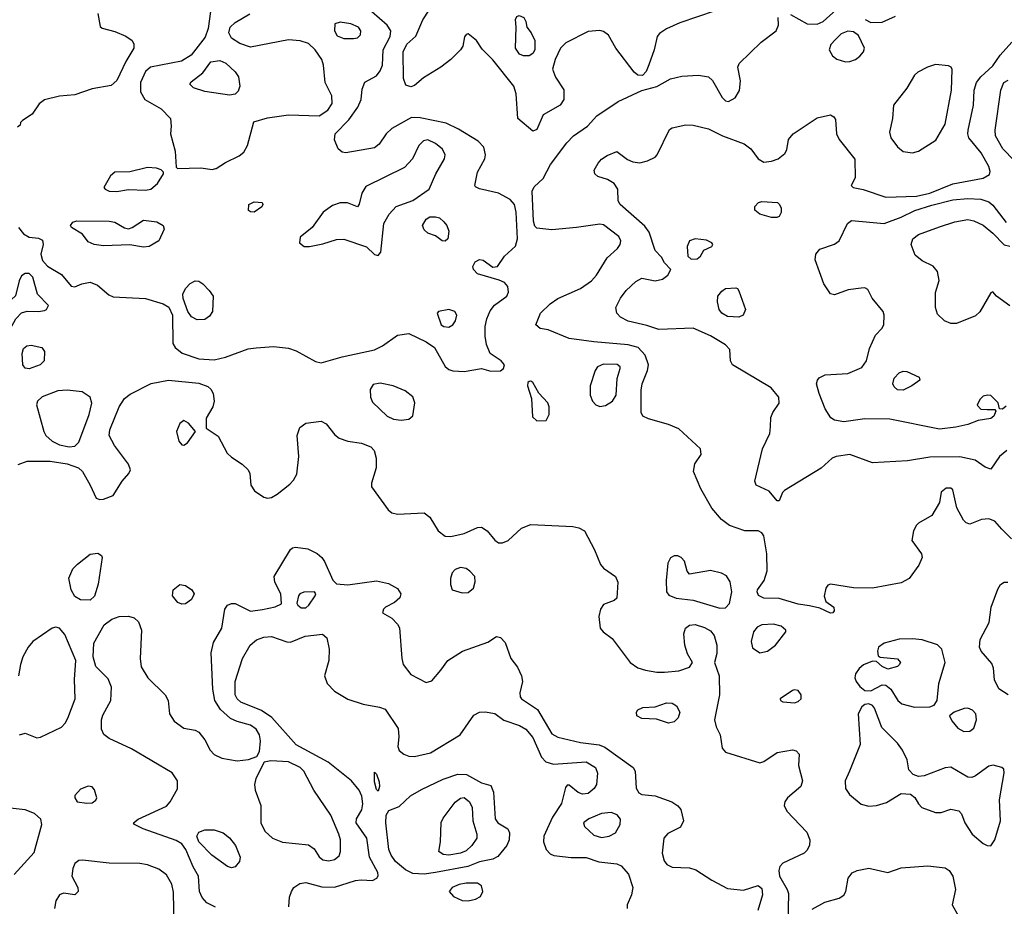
# Model space of a CAD drawing. Extents: x 1173029 to 1307123, y 522559 to 678521.
# Tile 87 of 256: x 1190866 to 1196025, y 572937 to 577584. Entities that reach past the tile are written whole.
import ezdxf

# ---------------------------------------------------------------- set-up
doc = ezdxf.new("R2010")
doc.units = 0

msp = doc.modelspace()

# ---------------------------------------------------------------- linework, layer by layer
at = {"layer": '0CON10XD'}
for points in [[(1194509.8, 577630.2), (1194325, 577568), (1194254.7, 577535.3), (1194218.9, 577511.1), (1194205.7, 577495), (1194190.7, 577425), (1194162.6, 577347.4), (1194147.8, 577312.2), (1194128.9, 577291.1), (1194105, 577292.5), (1194085, 577308.9), (1193989.4, 577435), (1193952, 577502), (1193925, 577521.4), (1193906.4, 577526.4), (1193845, 577522.1), (1193728, 577462), (1193700, 577435), (1193672.4, 577375), (1193657.5, 577325), (1193672.7, 577282.7), (1193716.6, 577216.6), (1193716.9, 577165), (1193697.1, 577135), (1193608.5, 577085), (1193575, 577008.8), (1193555, 576999.2), (1193475.6, 577065), (1193468.1, 577195), (1193454.4, 577235), (1193345, 577373.3), (1193288.9, 577428.9), (1193260, 577475), (1193215, 577508.8), (1193205, 577506.2), (1193196.1, 577493.9), (1193187.1, 577445), (1193175.6, 577425), (1193124.8, 577375.2), (1193071.8, 577335), (1192980.9, 577279.1), (1192935, 577238.4), (1192915, 577230.9), (1192889.7, 577239.7), (1192876.5, 577275), (1192874.8, 577415), (1192894.7, 577455), (1192941.9, 577498.1), (1192977.5, 577582.5), (1193043.8, 577685)], [(1190858.6, 576495), (1190885, 576460.8), (1190915, 576444), (1190965, 576438.8), (1190985, 576427.5), (1190988.8, 576405), (1190975.8, 576355), (1190985, 576321.2), (1191011.5, 576291.5), (1191085, 576248.8), (1191135, 576187.5), (1191155, 576183.3), (1191191.2, 576198.8), (1191235, 576207.8), (1191272.9, 576192.9), (1191332.2, 576142.2), (1191355, 576130.8), (1191525, 576122.1), (1191616.7, 576095), (1191646.8, 576076.8), (1191665.7, 576035.7), (1191667.3, 575887.3), (1191680, 575865), (1191716.3, 575836.3), (1191805, 575806), (1191885, 575801.3), (1191945, 575814.6), (1192062.2, 575857.8), (1192105, 575863.5), (1192195, 575870.5), (1192275, 575861.5), (1192315, 575848.1), (1192415, 575792.5), (1192445, 575786), (1192555, 575816.9), (1192725, 575853.5), (1192766, 575874), (1192845, 575929.4), (1192905, 575939.6), (1192995, 575894.7), (1193038.5, 575865), (1193095.9, 575765.9), (1193115, 575750), (1193135, 575743.3), (1193195, 575740), (1193285, 575756), (1193335, 575741.4), (1193385, 575744.2), (1193401.2, 575755), (1193405.8, 575775), (1193389.2, 575795), (1193330.8, 575835), (1193312.3, 575882.2), (1193305.2, 575925.2), (1193305.6, 575975), (1193314.2, 576015.8), (1193331.4, 576058.6), (1193353.3, 576086.7), (1193417.8, 576135), (1193426.9, 576155), (1193424, 576185), (1193405.6, 576205.6), (1193379.1, 576219.1), (1193265, 576251.2), (1193243.3, 576275), (1193240.7, 576289.3), (1193252.5, 576315), (1193275, 576326.2), (1193295, 576323.3), (1193345, 576286.2), (1193369.5, 576290.5), (1193406.9, 576345), (1193463.1, 576396.9), (1193474.7, 576435), (1193467.4, 576575), (1193458, 576615), (1193435, 576641.1), (1193374.7, 576674.7), (1193275, 576697.5), (1193255, 576707.5), (1193251.2, 576715), (1193264.2, 576785), (1193302.9, 576855), (1193307.1, 576875), (1193297.5, 576915), (1193267.8, 576947.8), (1193165, 577010.4), (1193101.3, 577041.3), (1192965, 577070), (1192919.6, 577070.4), (1192815, 577012.7), (1192786.8, 576985), (1192749.1, 576930.8), (1192725, 576912.9), (1192575, 576885.5), (1192555, 576888.9), (1192535, 576907.1), (1192514.8, 576954.8), (1192518, 576985), (1192590.8, 577059.2), (1192636.8, 577125), (1192654.6, 577165), (1192660.6, 577219.4), (1192673.9, 577256.1), (1192735, 577290), (1192755.5, 577315), (1192766.2, 577345), (1192771.2, 577425), (1192806.8, 577495), (1192810.4, 577525), (1192791.8, 577555), (1192711.2, 577625)], [(1191865, 577626), (1191853.1, 577536.9), (1191837.8, 577492.2), (1191765, 577397.5), (1191713.1, 577366.9), (1191552, 577335), (1191525, 577311.4), (1191498.4, 577255), (1191498.8, 577205), (1191520.8, 577165), (1191606.8, 577116.8), (1191656, 577065), (1191660, 577025), (1191655.7, 576985), (1191680, 576895), (1191685, 576810), (1191693.3, 576803.3), (1191815, 576806.9), (1191875, 576798.6)], [(1194905, 577611.2), (1194992.6, 577562.6), (1195045, 577559.5), (1195075.4, 577574.6), (1195144.5, 577635.5)], [(1191275.9, 577615.9), (1191287.6, 577547.6), (1191298.7, 577538.7), (1191365, 577521.5), (1191422, 577498), (1191455, 577474), (1191464.4, 577455), (1191464.5, 577435), (1191422.7, 577365), (1191375, 577265.6), (1191345, 577238.8), (1191245, 577220.4), (1191155, 577189.5), (1191075, 577183.6), (1190995, 577162.9), (1190967.6, 577142.4), (1190931.2, 577088.8), (1190880, 577055), (1190870, 577045), (1190868.3, 577031.7), (1190855, 577020)], [(1191875, 576798.6), (1191893.8, 576803.8), (1191895, 576804.3), (1191944.1, 576835.9), (1192015, 576869.5), (1192039.8, 576890.2), (1192059.1, 576925), (1192092.5, 577047.5), (1192165, 577069.4), (1192275, 577085.6), (1192435, 577079.6), (1192480.1, 577109.9), (1192503.9, 577145), (1192501.8, 577185), (1192466.9, 577255), (1192457.5, 577345), (1192448.6, 577375), (1192414, 577425), (1192378.6, 577458.6), (1192335, 577473.5), (1192275, 577477.5), (1192075, 577438.8), (1192019.1, 577459.1), (1191975, 577487.5), (1191961.1, 577515), (1191968.9, 577545), (1191995, 577569.1), (1192071.4, 577615)], [(1192615, 577484.6), (1192635, 577488.9), (1192651.1, 577505), (1192653.5, 577525), (1192641.9, 577545), (1192601.8, 577561.8), (1192545, 577571.4), (1192517.7, 577562.3), (1192515.7, 577525), (1192529.7, 577499.7), (1192565, 577485.5), (1192615, 577484.6)], [(1193535, 577394.3), (1193505, 577394.3), (1193485, 577402.5), (1193464.4, 577435), (1193468, 577545), (1193463.8, 577585), (1193470.5, 577599.5), (1193483.9, 577606.1), (1193506.7, 577595), (1193517.5, 577575), (1193522.5, 577545), (1193546.2, 577515), (1193564.3, 577474.3), (1193564.3, 577425), (1193554.4, 577405.6), (1193535, 577394.3)], [(1196013.1, 574913.1), (1195975, 574955.6), (1195945, 574968.2), (1195905.5, 574964.5), (1195845, 574940), (1195825.9, 574945.9), (1195810.6, 574960.6), (1195775.7, 575025.7), (1195755, 575120), (1195745, 575128.8), (1195721.2, 575128.8), (1195695, 575107.5), (1195685.9, 575054.1), (1195645.5, 574984.5), (1195576, 574945), (1195564.3, 574935), (1195548.6, 574905), (1195540.6, 574855), (1195592, 574785), (1195594, 574765), (1195576.9, 574725), (1195526.5, 574655), (1195485, 574632.6), (1195335.4, 574604.6), (1195235.4, 574605.4), (1195114.4, 574625.6), (1195100.5, 574619.5), (1195089.2, 574605), (1195081.9, 574561.9), (1195090, 574535), (1195131.2, 574505), (1195133.3, 574485), (1195127.5, 574475), (1195115, 574473.8), (1195058.8, 574498.8), (1195005, 574512.2), (1194945, 574520.8), (1194845, 574549.4), (1194765, 574551.1), (1194736.7, 574566.7), (1194729.5, 574585), (1194732.5, 574595), (1194767.5, 574645), (1194782.1, 574695), (1194781.3, 574785), (1194765, 574878.6), (1194755, 574894.4), (1194735, 574905.5), (1194665, 574904.5), (1194585, 574932.7), (1194544.1, 574964.1), (1194492.9, 575022.9), (1194435.6, 575125), (1194395.8, 575215), (1194403.2, 575256.8), (1194436.7, 575305), (1194433.3, 575335), (1194319.2, 575439.2), (1194265, 575462.7), (1194161.1, 575491.1), (1194131.2, 575505), (1194122.5, 575525), (1194122.2, 575642.2), (1194126.9, 575675), (1194155.6, 575744.4), (1194160.9, 575775), (1194143.8, 575825), (1194106, 575866), (1194055, 575880.3), (1193875, 575895.3), (1193745, 575913.5), (1193635, 575958), (1193592.5, 575965), (1193570, 575985), (1193594.2, 576045), (1193645, 576094.4), (1193685, 576122.5), (1193805, 576175.4), (1193861.5, 576215), (1193887.8, 576245), (1193944.3, 576335), (1193998.9, 576385), (1194012.7, 576405), (1194016.2, 576425), (1194005, 576448.1), (1193925, 576509.1), (1193905, 576511.2), (1193784.3, 576494.3), (1193655, 576482.2), (1193575, 576490.8), (1193565, 576501.2), (1193557.6, 576527.6), (1193550.9, 576685), (1193562.3, 576707.7), (1193608.1, 576751.9), (1193646.7, 576825), (1193732.6, 576937.4), (1193768.6, 576975), (1193841.5, 577025), (1193889.8, 577080.3), (1194001.4, 577155), (1194125, 577213.3), (1194205, 577233.8), (1194275.9, 577274.1), (1194335, 577288.2), (1194423.6, 577293.6), (1194475, 577283.8), (1194496.9, 577265), (1194546.2, 577176.2), (1194565, 577157.8), (1194580, 577155), (1194615.4, 577174.6), (1194638.2, 577211.8), (1194643.2, 577263.2), (1194628.8, 577335), (1194636.5, 577353.5), (1194750.8, 577465), (1194830, 577525), (1194842.5, 577555), (1194840, 577595)], [(1195296, 577585), (1195325, 577568.6), (1195385, 577570), (1195455, 577602.1)], [(1195192.8, 577362.8), (1195215, 577364.4), (1195244.7, 577375.3), (1195267.7, 577392.3), (1195287.5, 577415), (1195292.5, 577435), (1195260.6, 577500.6), (1195235, 577519.2), (1195205, 577522.9), (1195171.1, 577508.9), (1195140.2, 577479.8), (1195116.8, 577453.2), (1195108, 577425), (1195124.6, 577394.6), (1195147.2, 577377.2), (1195192.8, 577362.8)], [(1196038, 575325), (1196000, 575295), (1195955, 575227.5), (1195925, 575238.8), (1195873.3, 575275), (1195792.1, 575292.1), (1195635, 575290.4), (1195517.9, 575272.1), (1195335, 575260.8), (1195215, 575304.3), (1195145, 575294.4), (1195123.1, 575285), (1195065, 575232.9), (1194874.2, 575115.8), (1194863.8, 575105), (1194845, 575062.5), (1194835, 575061.2), (1194792.5, 575112.5), (1194725, 575143.3), (1194718.8, 575165), (1194758.8, 575335), (1194796.7, 575415), (1194800.3, 575450.3), (1194801.7, 575498.3), (1194812, 575525), (1194845.6, 575574.4), (1194843.8, 575605), (1194804.1, 575654.1), (1194601.1, 575775), (1194591.1, 575795), (1194586.5, 575855), (1194565, 575879.1), (1194485, 575926.9), (1194395, 575967.3), (1194215, 575960), (1194151.8, 575981.8), (1194055, 576003.6), (1194014.7, 576024.7), (1193994.2, 576045), (1193989.2, 576075), (1194013.3, 576125), (1194044.5, 576165), (1194095, 576211.5), (1194125, 576229.4), (1194195, 576215.7), (1194235, 576224.2), (1194262.5, 576245), (1194277.5, 576275), (1194245, 576310), (1194229.5, 576339.5), (1194195, 576373.8), (1194165, 576470), (1194141.9, 576501.9), (1194011.9, 576615), (1194002.2, 576635), (1193999.4, 576695), (1193981.4, 576725), (1193945.9, 576745.9), (1193895, 576762.5), (1193879.2, 576775), (1193876.9, 576795), (1193897.6, 576832.4), (1193915, 576852.5), (1193945, 576872), (1193995, 576892), (1194050.7, 576850.7), (1194078, 576838), (1194115, 576833.3), (1194155.7, 576844.3), (1194195, 576863.5), (1194205.6, 576875), (1194271.3, 577008.7), (1194285, 577017.5), (1194357, 577033), (1194395, 577030.5), (1194475, 577011.5), (1194548.6, 576975), (1194662.2, 576932.2), (1194697, 576907), (1194735, 576853.8), (1194765, 576836.8), (1194805, 576841.8), (1194840.8, 576855), (1194875, 576882.9), (1194885, 576901.2), (1194894.4, 576955), (1194919.4, 576985), (1195045, 577069.5), (1195115, 577084.4), (1195131.4, 577075), (1195140.2, 577060.2), (1195146.2, 576985), (1195159.6, 576955), (1195242.3, 576852.3), (1195243.8, 576755), (1195222.5, 576715), (1195232.5, 576705), (1195285, 576693.3), (1195405, 576652.7), (1195565, 576658.7), (1195634.5, 576675), (1195755, 576722.6), (1195915, 576752.7), (1195947, 576773), (1195951.7, 576788.3), (1195944.6, 576815), (1195904.6, 576885), (1195840, 576965), (1195833.6, 576985), (1195836, 577004), (1195864.7, 577135), (1195867.5, 577215), (1195879.6, 577255), (1195902.3, 577285), (1195965, 577342.5), (1196003, 577397), (1196064.1, 577465.9)], [(1191965, 577187.3), (1191835, 577207.1), (1191776.4, 577226.4), (1191757.5, 577245), (1191765, 577257.5), (1191825.4, 577304.6), (1191867.3, 577362.7), (1191915, 577369.5), (1191946.2, 577356.2), (1191995, 577310.6), (1192013.1, 577285), (1192019.1, 577235), (1192010.1, 577209.9), (1191995, 577193.3), (1191965, 577187.3)], [(1195545, 576886.7), (1195575, 576894.4), (1195667.3, 576952.8), (1195715.4, 577035.4), (1195749.3, 577215), (1195751.9, 577321.9), (1195746, 577335), (1195732.2, 577342.2), (1195665, 577348.8), (1195622.9, 577335), (1195571.9, 577308.1), (1195555, 577292.9), (1195515.3, 577225), (1195444.4, 577135), (1195440, 577065), (1195423.8, 576995), (1195430.4, 576965), (1195465, 576917.3), (1195495, 576892.9), (1195545, 576886.7)], [(1196076.5, 576845), (1196017.3, 576907.3), (1195978.6, 576975), (1195977.6, 577005), (1196007.3, 577215), (1196022.1, 577255), (1196045, 577267.5)], [(1192745, 576347.5), (1192757.5, 576365), (1192774.4, 576515), (1192801.9, 576565), (1192838, 576605), (1192925, 576635.9), (1193011.5, 576695), (1193046.2, 576775), (1193091.8, 576855), (1193095.5, 576875), (1193081.1, 576905), (1193045, 576935.4), (1193005, 576953.8), (1192981.3, 576948.7), (1192957.8, 576925), (1192923.3, 576855), (1192881.4, 576808.6), (1192680.2, 576709.8), (1192658.6, 576675), (1192645, 576617.5), (1192635, 576603.3), (1192584.3, 576624.3), (1192545, 576624.4), (1192505, 576609.4), (1192456, 576575), (1192398, 576495), (1192335.4, 576444.6), (1192331.5, 576415), (1192356.7, 576395), (1192384.6, 576394.6), (1192455, 576409.6), (1192525, 576431.9), (1192565, 576432.9), (1192683.3, 576393.3), (1192725, 576352.5), (1192745, 576347.5)], [(1191375, 576683.2), (1191435, 576694.5), (1191525, 576690.4), (1191553.7, 576696.3), (1191587.5, 576725), (1191620, 576775), (1191620, 576785), (1191607.1, 576797.1), (1191582.5, 576805), (1191535, 576809.1), (1191443.4, 576786.6), (1191365, 576784.3), (1191340.8, 576765), (1191307.1, 576705), (1191314, 576695), (1191335, 576685.5), (1191375, 576683.2)], [(1196035, 575557.5), (1196015, 575542.5), (1196000, 575545), (1195992.5, 575575), (1195955, 575613.3), (1195936.4, 575616.4), (1195915, 575610), (1195896.4, 575593.6), (1195883, 575563), (1195903, 575543), (1195935, 575540), (1195975, 575540), (1195981.7, 575531.7), (1195971.2, 575505), (1195955, 575494.2), (1195887.7, 575482.3), (1195835, 575462), (1195771.7, 575448.3), (1195685, 575436.9), (1195425, 575489.6), (1195295, 575492.1), (1195185, 575476.4), (1195135, 575484.4), (1195116.2, 575496.2), (1195086.2, 575545), (1195054.5, 575625), (1195041.9, 575675), (1195045.8, 575695), (1195055, 575707.1), (1195087.4, 575722.6), (1195205, 575729.6), (1195278.7, 575761.3), (1195303.3, 575795), (1195319.7, 575860.3), (1195350.5, 575929.5), (1195383.3, 575965), (1195393.3, 575985), (1195396.2, 576035), (1195391.2, 576055), (1195333.3, 576125), (1195309.3, 576169.3), (1195295, 576177.5), (1195275, 576176.7), (1195207.5, 576167.5), (1195135, 576142), (1195115, 576147.5), (1195079.5, 576199.5), (1195033.6, 576325), (1195036.9, 576355), (1195059.1, 576380.9), (1195135, 576407.1), (1195160.6, 576425), (1195204.4, 576515), (1195225, 576530.8), (1195395, 576515.4), (1195485, 576548.4), (1195557.1, 576582.9), (1195645, 576612), (1195755, 576639.6), (1195835, 576647.3), (1195903.1, 576643.1), (1195945, 576628.4), (1195965, 576610.8), (1196035, 576520)], [(1192095, 576574.2), (1192075, 576576.2), (1192064.4, 576584.4), (1192066.2, 576615), (1192095, 576629.2), (1192135.8, 576625.8), (1192140, 576615), (1192135, 576603.3), (1192095, 576574.2)], [(1194805, 576546.2), (1194744.1, 576564.1), (1194717.5, 576585), (1194717.5, 576605), (1194737.5, 576625), (1194755, 576630), (1194836.7, 576625), (1194848, 576615), (1194856, 576595), (1194856.1, 576573.9), (1194845, 576552.5), (1194833.6, 576546.4), (1194805, 576546.2)], [(1193095, 576423.3), (1193080, 576425), (1193045, 576450), (1193005, 576464.3), (1192985, 576483.1), (1192976.7, 576505), (1192995, 576538.6), (1193015, 576550), (1193045, 576550.8), (1193065, 576546), (1193088.8, 576525), (1193103.8, 576505), (1193113.8, 576475), (1193110, 576435), (1193095, 576423.3)], [(1196054.5, 576084.5), (1195983.8, 576135), (1195965, 576157.5), (1195955, 576152.5), (1195896.8, 576053.2), (1195875, 576031.9), (1195775, 575991.5), (1195745, 575991.5), (1195712.5, 576005), (1195675, 576040.8), (1195664.6, 576074.6), (1195665.4, 576154.6), (1195683.4, 576216.6), (1195675, 576263.3), (1195651.7, 576291.7), (1195595, 576319.4), (1195558.9, 576348.9), (1195536.9, 576405), (1195546.2, 576435), (1195575, 576457.7), (1195685, 576498.5), (1195765.3, 576524.7), (1195835, 576536.8), (1195865, 576530), (1195915, 576506.9), (1195965, 576465.3), (1196023.8, 576403.8), (1196055, 576396.2)], [(1191515, 576391.5), (1191443.4, 576403.4), (1191305, 576398), (1191256.7, 576405), (1191225, 576418.6), (1191195, 576458.8), (1191137.5, 576495), (1191132.5, 576505), (1191145, 576523.3), (1191165, 576530), (1191335, 576526.9), (1191365, 576522.5), (1191415, 576492), (1191435, 576488), (1191455, 576494), (1191515, 576532.2), (1191584.2, 576524.2), (1191616.7, 576505), (1191623.3, 576485), (1191594, 576425), (1191545, 576394.5), (1191515, 576391.5)], [(1194385, 576328.8), (1194415, 576330), (1194433.3, 576345), (1194450, 576375), (1194492.5, 576395), (1194497.5, 576405), (1194492.5, 576415), (1194465, 576427.5), (1194405.8, 576435.8), (1194376.1, 576423.9), (1194363.8, 576395), (1194366.7, 576345), (1194385, 576328.8)], [(1190785, 575936.9), (1190805, 575943.3), (1190844.7, 576015.3), (1190875, 576047.1), (1190905, 576055.8), (1190965, 576054.4), (1190995, 576060), (1191006.7, 576065), (1191017.5, 576085), (1190958.8, 576145), (1190934.4, 576234.4), (1190915, 576252.9), (1190895, 576253.3), (1190875, 576240.6), (1190862.3, 576215), (1190843.3, 576136.7), (1190823.3, 576116.7), (1190795, 576101.9), (1190776.9, 576075), (1190766.2, 575966.2), (1190774.4, 575945), (1190785, 575936.9)], [(1191795, 576010.4), (1191765.9, 576025.9), (1191746.4, 576055), (1191722.1, 576122.1), (1191720, 576145), (1191734.5, 576175.5), (1191758.7, 576201.3), (1191784.4, 576215.6), (1191805, 576213.3), (1191825, 576199.1), (1191859.1, 576165), (1191878.9, 576135), (1191876.9, 576055), (1191860.8, 576029.2), (1191835, 576012.9), (1191795, 576010.4)], [(1194635, 576023.8), (1194575, 576027.5), (1194545.7, 576045), (1194531.1, 576065), (1194521.9, 576105), (1194524.4, 576135), (1194545, 576160.6), (1194565, 576174.4), (1194617.7, 576177.7), (1194627.5, 576175), (1194635, 576162.5), (1194668.8, 576065), (1194656.7, 576035), (1194635, 576023.8)], [(1193115, 575972.5), (1193135, 575983.8), (1193148.8, 576005), (1193156.2, 576035), (1193146.7, 576055), (1193115, 576064.2), (1193060, 576055), (1193053.8, 576045), (1193074.2, 575985), (1193087.5, 575975), (1193115, 575972.5)], [(1190915, 575754.3), (1190895, 575758), (1190882.2, 575775), (1190878.5, 575835), (1190885, 575860), (1190903.8, 575875), (1190925, 575877.8), (1190982.5, 575865), (1190996.2, 575845), (1190993.3, 575795), (1190973.3, 575775), (1190915, 575754.3)], [(1193905, 575556.7), (1193935, 575561.5), (1193972.9, 575585), (1193992.2, 575615), (1193996.6, 575703.4), (1194012.5, 575755), (1194012, 575765), (1193996.2, 575776.2), (1193925, 575778.8), (1193894, 575765), (1193880.8, 575745), (1193855.7, 575665), (1193855.7, 575615), (1193867.5, 575585), (1193885, 575565.8), (1193905, 575556.7)], [(1195495, 575641.9), (1195465, 575644.3), (1195448.7, 575658.7), (1195441.4, 575675), (1195448.1, 575705), (1195475, 575732.9), (1195495, 575740.8), (1195515, 575740), (1195579.3, 575709.3), (1195582.5, 575695), (1195541.2, 575665), (1195495, 575641.9)], [(1190857.1, 575252.9), (1190905, 575269.2), (1191025, 575269.7), (1191115, 575256.2), (1191174.4, 575235.6), (1191195.3, 575215), (1191235.5, 575145), (1191265.7, 575075.7), (1191285, 575069.2), (1191305, 575071.4), (1191355, 575090.6), (1191402.5, 575165), (1191437.9, 575205), (1191446.2, 575225), (1191435, 575254.3), (1191361.7, 575351.7), (1191334.6, 575405), (1191337.7, 575435), (1191387.3, 575555), (1191415, 575597.5), (1191445, 575621.2), (1191555, 575676.5), (1191645, 575694.5), (1191805, 575678.2), (1191851.5, 575661.5), (1191867.8, 575647.8), (1191878.9, 575625), (1191885.5, 575585), (1191877.5, 575555), (1191842.5, 575495), (1191843, 575443), (1191905, 575401.2), (1191952.6, 575312.6), (1191975, 575291.1), (1192031.9, 575255), (1192062.5, 575225), (1192070.9, 575205), (1192076.2, 575145), (1192095.5, 575115), (1192145, 575081.8), (1192165, 575076.8), (1192185, 575080), (1192215, 575096.2), (1192281.2, 575148.8), (1192300.4, 575169.6), (1192317.8, 575202.2), (1192328.8, 575295), (1192320, 575405), (1192333.1, 575446.9), (1192365, 575469.5), (1192445, 575480), (1192470.8, 575465), (1192517.4, 575407.4), (1192539.7, 575389.7), (1192584.5, 575374.5), (1192656.7, 575365), (1192705.5, 575345.5), (1192724, 575325), (1192732.9, 575285), (1192732.9, 575235), (1192709.5, 575155), (1192710, 575135), (1192795.7, 575015), (1192815, 575000), (1192845, 574992.2), (1192985, 575000), (1193015, 574976.2), (1193058, 574905), (1193095, 574877.5), (1193125, 574875.8), (1193195, 574891.5), (1193265, 574922.2), (1193285, 574924.4), (1193315.3, 574905.3), (1193355, 574856), (1193375, 574842), (1193395, 574842), (1193425, 574854), (1193495, 574918.8), (1193545, 574938.1), (1193765, 574927.1), (1193795, 574920.8), (1193825, 574904.2), (1193877.7, 574805), (1193909.2, 574729.2), (1193925, 574710), (1193987.5, 574665), (1194000, 574635), (1193995, 574552.5), (1193980.7, 574539.3), (1193925, 574518), (1193909.2, 574495), (1193901.1, 574455), (1193907.8, 574395), (1193922.9, 574375), (1193970.1, 574340.1), (1194064, 574214), (1194105, 574187.5), (1194145.4, 574175.4), (1194205, 574164.6), (1194245.4, 574164.6), (1194319.2, 574170.8), (1194375, 574190), (1194391.2, 574215), (1194365, 574260), (1194351.1, 574305), (1194346.5, 574365), (1194354.5, 574395), (1194375, 574410), (1194405, 574413.1), (1194455, 574397.7), (1194485, 574381.1), (1194505, 574356.2), (1194518.2, 574305), (1194518.2, 574261.8), (1194506, 574215), (1194531.4, 574145), (1194533.1, 574045), (1194507.1, 573915), (1194515, 573877.5), (1194536.2, 573835), (1194546.7, 573765), (1194565, 573744.2), (1194745, 573689.4), (1194765, 573695.6), (1194835, 573742.5), (1194915, 573756.5), (1194935, 573752.5), (1194950.8, 573735), (1194947.1, 573675), (1194968.1, 573595), (1194958.6, 573565), (1194890, 573505), (1194875.7, 573485), (1194871.9, 573465), (1194885.7, 573435), (1194990, 573325), (1195006.8, 573285), (1195004.5, 573255), (1194991.2, 573228.8), (1194975.7, 573215), (1194865, 573163.3), (1194849.1, 573145), (1194843.3, 573125), (1194846.7, 573095), (1194888, 573025), (1194893.9, 573005), (1194890, 572765)], [(1192865, 575484.6), (1192905, 575490.6), (1192925, 575506.7), (1192935.8, 575575), (1192925, 575606.7), (1192885, 575638), (1192822.5, 575665), (1192755, 575678), (1192717.7, 575672.3), (1192702, 575645), (1192704.2, 575605), (1192715, 575578.8), (1192792, 575505), (1192825, 575490), (1192865, 575484.6)], [(1193575, 575482), (1193625, 575482.5), (1193640, 575515), (1193640, 575555), (1193633.3, 575575), (1193585.8, 575625.8), (1193555, 575682.5), (1193545, 575690), (1193535, 575687.5), (1193528.3, 575681.7), (1193527.5, 575665), (1193547.7, 575597.7), (1193552.1, 575502.1), (1193575, 575482)], [(1191124.4, 575345.6), (1191155, 575348.6), (1191175, 575368.8), (1191230, 575515), (1191243.6, 575573.6), (1191234.6, 575604.6), (1191192.5, 575632.5), (1191115, 575642.8), (1191065, 575638.2), (1190983.2, 575606.8), (1190959.4, 575585), (1190954.4, 575565), (1190992.2, 575425), (1191003.3, 575405), (1191035, 575375.6), (1191073.8, 575355), (1191124.4, 575345.6)], [(1191725, 575354), (1191745, 575366.2), (1191787.5, 575425), (1191749.5, 575469.5), (1191725, 575483.3), (1191705, 575467.5), (1191687.5, 575425), (1191699.2, 575375), (1191715, 575356), (1191725, 575354)], [(1196063.4, 574863.4), (1196013.1, 574913.1)], [(1191235, 574541.9), (1191185, 574543.5), (1191155, 574560), (1191136.2, 574595), (1191123.9, 574656.1), (1191144.5, 574705), (1191169.1, 574730.9), (1191235, 574782.2), (1191275, 574786.9), (1191295, 574776.2), (1191297.1, 574765), (1191277.5, 574625), (1191258.2, 574561.8), (1191235, 574541.9)], [(1191892.4, 572932.4), (1191845.8, 572955.8), (1191822.7, 572982.7), (1191808.5, 573015), (1191802.3, 573095), (1191774, 573144), (1191736.9, 573235), (1191715, 573264.6), (1191685, 573281.8), (1191513.2, 573343.2), (1191467.5, 573365), (1191462.5, 573375), (1191485.8, 573394.2), (1191635, 573461.1), (1191655, 573484.2), (1191692.5, 573552.5), (1191693.1, 573595), (1191665, 573635.7), (1191451.9, 573761.9), (1191335, 573815.8), (1191306.8, 573836.8), (1191294.3, 573865), (1191294.2, 573915), (1191300.9, 573939.1), (1191342.9, 574015), (1191347.1, 574085), (1191328.9, 574128.9), (1191265, 574194.3), (1191250.9, 574245), (1191254.7, 574315.3), (1191308.3, 574411.7), (1191348.7, 574441.3), (1191387.5, 574455), (1191435, 574457.8), (1191465, 574449.2), (1191488.7, 574428.7), (1191504.3, 574385), (1191497.3, 574235), (1191502.4, 574192.4), (1191537.1, 574135), (1191628.1, 574045), (1191644.3, 574015.7), (1191650, 573945), (1191675, 573907.5), (1191725, 573870), (1191785, 573860), (1191805, 573850), (1191835, 573809.2), (1191863.8, 573755), (1191885, 573733.1), (1191925, 573713.4), (1192005, 573700), (1192065, 573706.5), (1192108.1, 573721.9), (1192122.2, 573747.8), (1192127.7, 573805), (1192121.8, 573835), (1192105.3, 573865), (1192075, 573886.9), (1192004.7, 573904.7), (1191971.2, 573921.2), (1191918.2, 573968.3), (1191887.9, 574015), (1191877.1, 574075), (1191869.6, 574265), (1191880.8, 574319.2), (1191925.8, 574395), (1191941.2, 574495), (1191954.2, 574515.8), (1191975, 574524.2), (1191995, 574524.2), (1192075, 574484.4), (1192137.3, 574492.7), (1192204.1, 574505.9), (1192237, 574523), (1192234, 574575), (1192202.5, 574635), (1192198.8, 574665), (1192285, 574806.7), (1192295, 574816.2), (1192310.8, 574819.2), (1192375, 574811.1), (1192425, 574786.7), (1192448.6, 574765), (1192463.6, 574743.6), (1192505.8, 574645.8), (1192525, 574626.2), (1192585, 574621.1), (1192735, 574642.9), (1192799.1, 574629.1), (1192845, 574602.5), (1192862.5, 574575), (1192857.1, 574552.9), (1192830.5, 574529.5), (1192783.3, 574505), (1192772.5, 574495), (1192767.5, 574475), (1192815, 574447.5), (1192846.1, 574416.1), (1192855.9, 574395.9), (1192867.9, 574235), (1192875.4, 574205), (1192915, 574151.4), (1192995, 574110.8), (1193025, 574118.8), (1193073.3, 574175), (1193110, 574225), (1193186.7, 574273.3), (1193318.9, 574321.1), (1193365, 574350.8), (1193385, 574346.2), (1193409.7, 574319.7), (1193440, 574235), (1193475, 574190), (1193496, 574145), (1193500, 574115), (1193485.8, 574055), (1193488, 574035), (1193495, 574024), (1193579.1, 573969.1), (1193655, 573840.5), (1193685, 573823.8), (1193804.8, 573794.8), (1193902.6, 573782.6), (1193931.9, 573771.9), (1194080.6, 573665), (1194090.6, 573645), (1194097, 573557), (1194110.9, 573530.9), (1194125, 573522.5), (1194195, 573515.4), (1194283.8, 573483.8), (1194313.9, 573463.9), (1194329.6, 573445), (1194344.3, 573385), (1194328.1, 573351.9), (1194262.2, 573317.8), (1194241.8, 573295), (1194232.5, 573215), (1194243.2, 573175), (1194256.8, 573156.7), (1194285, 573141.8), (1194375, 573137.9), (1194408.3, 573128.3), (1194493.4, 573073.4), (1194575, 573030), (1194657.9, 573022.1), (1194735, 573045.8), (1194755, 573030), (1194757.8, 572997.8), (1194733.5, 572915)], [(1194535, 574500), (1194565, 574500.5), (1194585.9, 574524.1), (1194597.5, 574585), (1194588.2, 574638.2), (1194568.9, 574668.9), (1194543.1, 574683.1), (1194485, 574696.2), (1194375, 574677.5), (1194363, 574693), (1194350, 574745), (1194332.5, 574765), (1194315, 574773.3), (1194295, 574773.8), (1194276.1, 574763.9), (1194262, 574735), (1194253.1, 574645), (1194254.4, 574585), (1194266.9, 574566.9), (1194305, 574551.2), (1194395, 574541.5), (1194535, 574500)], [(1193185, 574580), (1193215, 574581.4), (1193243.3, 574605), (1193251.7, 574638.3), (1193250, 574665), (1193225, 574694), (1193205, 574707.1), (1193175, 574712.5), (1193147.3, 574702.7), (1193132, 574685), (1193123.8, 574655), (1193123.9, 574623.9), (1193132.5, 574595), (1193185, 574580)], [(1196045, 574045.6), (1195996.1, 574076.1), (1195973.8, 574123.8), (1195968.5, 574185), (1195960.2, 574210.2), (1195904.8, 574274.8), (1195895.3, 574295), (1195899.6, 574335), (1195945.5, 574424.5), (1195957.1, 574505), (1195991.1, 574598.9), (1196005.8, 574624.2), (1196024.2, 574635.8), (1196044.1, 574635.9)], [(1191715, 574520), (1191695, 574530), (1191666.9, 574565), (1191670, 574595), (1191705, 574624.3), (1191735, 574618.9), (1191767.1, 574595), (1191779.2, 574575), (1191765.5, 574544.5), (1191735, 574522.5), (1191715, 574520)], [(1192341.2, 574501.2), (1192365, 574502), (1192381.2, 574515), (1192413.3, 574565), (1192416.7, 574575), (1192410, 574585), (1192355, 574584), (1192333.3, 574575), (1192326.7, 574565), (1192317.5, 574525), (1192322.5, 574515), (1192341.2, 574501.2)], [(1190865, 573835.6), (1190895, 573844.2), (1190955, 573820), (1190975, 573823.3), (1191085, 573875.9), (1191104, 573896), (1191117.4, 573922.6), (1191155.8, 574025), (1191153.2, 574125), (1191159.4, 574225), (1191101.8, 574361.8), (1191075, 574394), (1191055, 574400), (1191035, 574394), (1190935, 574324.5), (1190909.5, 574295), (1190882.9, 574245), (1190869.6, 574205), (1190860, 574145)], [(1194745, 574266.2), (1194785, 574273.9), (1194825.7, 574305), (1194881.2, 574375), (1194881.2, 574385), (1194856.2, 574405), (1194815.5, 574415.5), (1194755, 574412.7), (1194730.3, 574399.7), (1194711.1, 574375), (1194698.5, 574325), (1194705, 574291.4), (1194745, 574266.2)], [(1192275.7, 572934.3), (1192280, 572985), (1192289.4, 573015), (1192303.1, 573035), (1192333.2, 573056.8), (1192365, 573062.2), (1192449.5, 573039.5), (1192515, 573037.6), (1192625, 573072.1), (1192655, 573076), (1192715, 573071.5), (1192737.5, 573085), (1192743.8, 573096.2), (1192742.9, 573115), (1192698.9, 573195), (1192685.4, 573295), (1192629.2, 573375), (1192631.4, 573395), (1192658.1, 573441.9), (1192663.5, 573473.5), (1192657.7, 573515), (1192645, 573546.4), (1192604.4, 573595), (1192482, 573692), (1192315, 573782.7), (1192186.9, 573926.9), (1192133.4, 573963.4), (1192025, 574007.3), (1192005, 574023.6), (1191994.7, 574045), (1191994.7, 574115), (1192032.8, 574235), (1192072.7, 574305), (1192106.6, 574333.4), (1192145, 574347.6), (1192185, 574351.2), (1192265, 574322.9), (1192285, 574322.1), (1192362.5, 574352.5), (1192452.5, 574362.5), (1192475, 574343.3), (1192487.1, 574285), (1192485.5, 574225), (1192463.3, 574145), (1192476.5, 574105), (1192514.8, 574064.8), (1192585, 574023.4), (1192665, 573995.9), (1192751.4, 573981.4), (1192780.6, 573970.6), (1192848.7, 573868.7), (1192853.1, 573825), (1192847.5, 573775), (1192855, 573754), (1192878.8, 573735), (1192905, 573724.5), (1192935, 573722.7), (1193018.1, 573741.9), (1193174.3, 573835), (1193245, 573938), (1193275, 573954.2), (1193304.2, 573955.8), (1193355, 573946.7), (1193403.2, 573913.2), (1193485, 573883.8), (1193517.9, 573865), (1193555, 573822.2), (1193600.5, 573719.5), (1193623.5, 573693.5), (1193662.1, 573682.1), (1193835, 573693.7), (1193883.8, 573665), (1193893.2, 573635), (1193888.2, 573575), (1193875.7, 573554.3), (1193845, 573527.7), (1193815, 573524.6), (1193793, 573533), (1193745, 573571.2), (1193735, 573571.2), (1193725, 573560), (1193705.4, 573475), (1193658.4, 573405), (1193611.6, 573305), (1193611.3, 573275), (1193625.3, 573235.3), (1193645, 573212.2), (1193665, 573203.6), (1193755, 573192.5), (1193835, 573193.5), (1193900.3, 573170.3), (1193995, 573160), (1194018.3, 573148.3), (1194056.5, 573105), (1194078.5, 573035), (1194072.4, 572997.6), (1194048.2, 572945), (1194049.1, 572925)], [(1195555, 573981.2), (1195635, 573982.9), (1195658.1, 573991.9), (1195674, 574015), (1195681.4, 574105), (1195715.6, 574214.4), (1195697.1, 574285), (1195675, 574308.1), (1195595, 574332.9), (1195545, 574339.6), (1195475, 574337.5), (1195395, 574316.7), (1195366.2, 574295), (1195361.2, 574275), (1195365, 574250), (1195375, 574242.5), (1195465, 574233.8), (1195481.2, 574215), (1195475, 574203.3), (1195465, 574194), (1195415, 574180), (1195385, 574193.3), (1195355, 574220), (1195335, 574222.5), (1195287, 574203), (1195265, 574183.8), (1195246, 574155), (1195242.5, 574135), (1195248.6, 574115), (1195268.9, 574088.9), (1195295, 574068.6), (1195325, 574065.7), (1195385, 574098), (1195405, 574096.2), (1195430, 574075), (1195466.9, 574015), (1195488.3, 573998.3), (1195555, 573981.2)], [(1194925, 574003.8), (1194945, 574010), (1194960, 574025), (1194960.8, 574045), (1194945, 574068.8), (1194925, 574072), (1194915, 574067.5), (1194851.2, 574025), (1194853.3, 574015), (1194865, 574009.2), (1194925, 574003.8)], [(1194265, 573896.7), (1194202.7, 573917.3), (1194125, 573922), (1194100, 573935), (1194097.5, 573955), (1194105, 573967.5), (1194130.7, 573979.3), (1194195, 573982), (1194255, 574004.2), (1194285, 574002.5), (1194308.3, 573988.3), (1194324.4, 573955), (1194316.7, 573925), (1194295, 573903.3), (1194265, 573896.7)], [(1195955, 573254), (1195975.3, 573284.7), (1196004.7, 573385), (1196000.4, 573495), (1196023.9, 573636.1), (1196023.3, 573655), (1196012.5, 573665), (1195966.6, 573676.6), (1195945, 573672.2), (1195875, 573620), (1195855, 573611.9), (1195835, 573613.1), (1195745, 573666.2), (1195715, 573662), (1195605, 573620.8), (1195575, 573618), (1195547.3, 573627.3), (1195525, 573652.5), (1195516, 573705), (1195491.2, 573755), (1195465, 573792.5), (1195383.6, 573873.6), (1195345.8, 573975.8), (1195335, 573989.5), (1195315, 573998.9), (1195295, 573994.5), (1195278, 573982), (1195258.8, 573945), (1195270.6, 573785), (1195214.6, 573645), (1195191.8, 573595), (1195193.8, 573555), (1195213.8, 573523.8), (1195275, 573472.7), (1195315, 573462.5), (1195355, 573466), (1195408.7, 573481.3), (1195485, 573528.1), (1195534.3, 573524.3), (1195556.9, 573506.9), (1195575, 573473.8), (1195593.8, 573455), (1195665, 573428), (1195695, 573428), (1195745, 573445.7), (1195787.1, 573437.1), (1195801.2, 573421.2), (1195818.6, 573375), (1195857.1, 573315), (1195915, 573266.9), (1195935, 573255.7), (1195955, 573254)], [(1195812.5, 573852.5), (1195845, 573854.2), (1195865, 573871.2), (1195880, 573915), (1195876.2, 573945), (1195857.8, 573965), (1195835, 573974.6), (1195815, 573972.9), (1195763.3, 573955), (1195737.5, 573935), (1195749.5, 573909.5), (1195781.2, 573871.2), (1195812.5, 573852.5)], [(1192485, 573175.5), (1192515, 573182.2), (1192539.1, 573200.9), (1192547.3, 573225), (1192546.4, 573285), (1192537.8, 573315), (1192495.7, 573415), (1192406.5, 573546.5), (1192355.4, 573645), (1192335.2, 573665.2), (1192275, 573693.8), (1192180.9, 573699.1), (1192146.9, 573693.1), (1192102.9, 573607.1), (1192095.4, 573575), (1192100, 573545), (1192130, 573465), (1192129.1, 573375), (1192150.9, 573330.8), (1192190, 573295), (1192242.3, 573272.3), (1192378.7, 573258.7), (1192408, 573238), (1192435, 573195.7), (1192455, 573180.5), (1192485, 573175.5)], [(1192745, 573540), (1192735, 573550), (1192725, 573590), (1192725, 573640), (1192735, 573630), (1192749.2, 573589.2), (1192751.2, 573565), (1192745, 573540)], [(1192985.9, 573105.9), (1192925, 573109.6), (1192887.8, 573127.8), (1192835, 573172.7), (1192812, 573205), (1192800.9, 573235), (1192784.7, 573375.3), (1192785.5, 573414.5), (1192800.6, 573439.4), (1192855, 573460.8), (1192914.4, 573515.6), (1192970.7, 573549.3), (1193085, 573602.7), (1193161.2, 573628.8), (1193207.8, 573627.8), (1193285, 573583.8), (1193335, 573570), (1193348.6, 573535), (1193357.1, 573395), (1193370.6, 573375), (1193423, 573343), (1193432.3, 573322.3), (1193430.3, 573285), (1193419.1, 573255), (1193371.1, 573198.9), (1193345.3, 573184.7), (1193275, 573170.8), (1193214.9, 573145.1), (1193045, 573113.9), (1192985.9, 573105.9)], [(1191217.3, 573477.3), (1191245, 573480), (1191265, 573494), (1191269.2, 573505), (1191257.3, 573547.3), (1191245, 573563.3), (1191225, 573566.2), (1191185, 573551.2), (1191155, 573517.5), (1191154, 573505), (1191167.5, 573485), (1191217.3, 573477.3)], [(1193115, 573204.7), (1193085, 573208.5), (1193062.9, 573225), (1193070.9, 573275), (1193075, 573376.7), (1193085, 573398.6), (1193147.3, 573482.7), (1193175, 573504.5), (1193195, 573506.9), (1193222.1, 573485), (1193236.8, 573455), (1193240.4, 573385), (1193261.3, 573315), (1193260.7, 573295), (1193234.7, 573255), (1193205, 573228.2), (1193175, 573215.3), (1193115, 573204.7)], [(1190836.3, 573103.7), (1190941.7, 573218.3), (1190981.2, 573365), (1190976.1, 573393.9), (1190942.8, 573422.8), (1190895, 573442.8), (1190785, 573455.3)], [(1193915, 573297.5), (1193955, 573304.4), (1193987.8, 573322.2), (1194012, 573365), (1194014.1, 573394.1), (1193997, 573417), (1193965, 573427.8), (1193915, 573423.2), (1193847.5, 573395), (1193820, 573375), (1193826, 573355), (1193875, 573310.6), (1193915, 573297.5)], [(1191975, 573138), (1191955, 573145.8), (1191871.9, 573205), (1191804, 573275), (1191794.7, 573305), (1191804.8, 573325.2), (1191835, 573338.5), (1191885, 573338.5), (1191931.3, 573321.3), (1191965, 573296), (1191997.1, 573255), (1192021.4, 573195), (1192018.3, 573171.7), (1191995, 573143.3), (1191975, 573138)], [(1191675.6, 572835), (1191671.5, 573011.5), (1191662.5, 573052.5), (1191635, 573102.2), (1191595, 573132.3), (1191534.7, 573154.7), (1191495, 573161.6), (1191335, 573162.9), (1191195, 573178.9), (1191175, 573177.1), (1191155, 573162), (1191143.8, 573135), (1191139.5, 573095), (1191170.9, 573035), (1191171.5, 573015), (1191155, 572996.7), (1191095, 573005.6), (1191075, 572997.8), (1191055, 572965.8), (1191047.6, 572925)], [(1195017.8, 572922.2), (1195085, 572958.4), (1195159.6, 572980.4), (1195184.5, 572995.5), (1195194.4, 573015), (1195207.1, 573085), (1195227.8, 573112.2), (1195255, 573125.5), (1195315, 573137.3), (1195415, 573113.8), (1195485, 573138.1), (1195625, 573150), (1195715, 573138), (1195736.7, 573125), (1195756.2, 573095), (1195770, 573025), (1195752.9, 572945), (1195785, 572885.8)], [(1193215, 572965.9), (1193255, 572974.1), (1193281, 572989), (1193291.9, 573015), (1193285, 573044.4), (1193265, 573058.7), (1193205, 573059), (1193168.5, 573051.5), (1193132.5, 573035), (1193115.6, 573015), (1193139.2, 572989.2), (1193185, 572967.8), (1193215, 572965.9)]]:
    msp.add_lwpolyline(points, dxfattribs=at)

doc.saveas('drawing.dxf')
